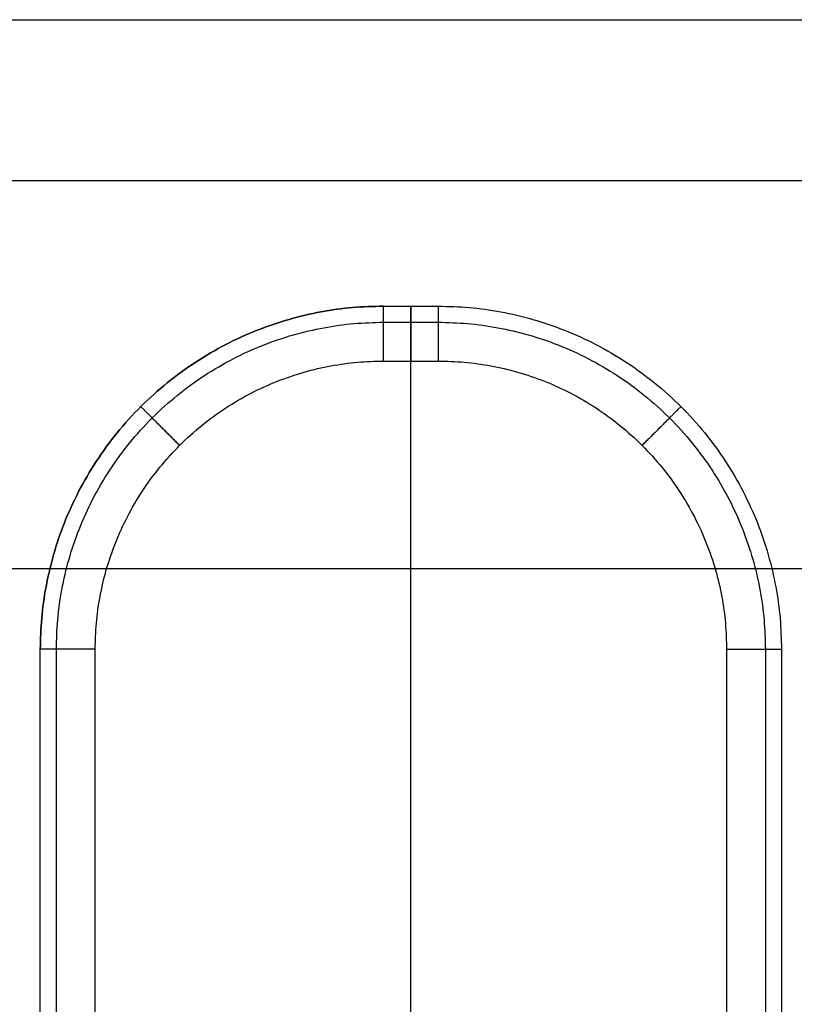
# Model space of a CAD drawing. Header units: millimetres. Extents: x -18993 to -17472, y -301 to 520.
# Tile 56 of 71: x -17706 to -17565, y 336 to 515. Entities that reach past the tile are written whole.
import ezdxf

# ---------------------------------------------------------------- set-up
doc = ezdxf.new("R2010")
doc.units = ezdxf.units.MM
doc.layers.add('Calque 02', color=7, linetype='Continuous', true_color=0x343434)

msp = doc.modelspace()

# ---------------------------------------------------------------- linework, layer by layer
at = {"layer": 'Calque 02'}
for p, q in [((-17640.05, 453.08, 10186.82), (-17630.05, 453.08, 10186.82)), ((-18387.55, 415.28, 10602.67), (-17492.55, 415.28, 10602.67)), ((-18387.55, 415.28, 10402.67), (-17492.55, 415.28, 10402.67)), ((-17692.55, 265.58, 10186.82), (-17692.55, 400.58, 10186.82)), ((-17577.55, 400.58, 10186.82), (-17577.55, 265.58, 10186.82))]:
    msp.add_line(p, q, dxfattribs=at)
for points in [[(-18387.55, 515.28, 10502.67), (-17940.05, 515.28, 10502.67), (-17492.55, 515.28, 10502.67)], [(-18387.55, 485.99, 10573.38), (-17940.05, 485.99, 10573.38), (-17492.55, 485.99, 10573.38)], [(-18387.55, 485.99, 10431.96), (-17940.05, 485.99, 10431.96), (-17492.55, 485.99, 10431.96)], [(-17640.05, 463.08, 10429.69), (-17635.05, 463.08, 10429.69), (-17630.05, 463.08, 10429.69)], [(-17640.05, 463.08, 10429.69), (-17640.05, 463.08, 10313.77), (-17640.05, 463.08, 10197.86)], [(-17640.05, 463.08, 10197.86), (-17635.05, 463.08, 10197.86), (-17630.05, 463.08, 10197.86)], [(-17640.05, 463.08, 10308.25), (-17635.05, 463.08, 10308.25), (-17630.05, 463.08, 10308.25)], [(-17635.05, 203.08, 10429.69), (-17635.05, 333.08, 10429.69), (-17635.05, 463.08, 10429.69)], [(-17635.05, 463.08, 10429.69), (-17635.05, 463.08, 10313.77), (-17635.05, 463.08, 10197.86)], [(-17630.05, 463.08, 10197.86), (-17630.05, 463.08, 10313.77), (-17630.05, 463.08, 10429.69)], [(-17640.05, 460.15, 10190.05), (-17635.05, 460.15, 10190.05), (-17630.05, 460.15, 10190.05)], [(-17635.05, 213.08, 10186.82), (-17635.05, 333.08, 10186.82), (-17635.05, 453.08, 10186.82)], [(-17684.25, 444.77, 10429.69), (-17684.25, 444.77, 10313.77), (-17684.25, 444.77, 10197.86)], [(-17585.86, 444.77, 10197.86), (-17585.86, 444.77, 10313.77), (-17585.86, 444.77, 10429.69)], [(-17702.55, 265.58, 10429.69), (-17702.55, 333.08, 10429.69), (-17702.55, 400.58, 10429.69)], [(-17702.55, 400.58, 10429.69), (-17702.55, 400.58, 10313.77), (-17702.55, 400.58, 10197.86)], [(-17702.55, 265.58, 10197.86), (-17702.55, 333.08, 10197.86), (-17702.55, 400.58, 10197.86)], [(-17702.55, 265.58, 10308.25), (-17702.55, 333.08, 10308.25), (-17702.55, 400.58, 10308.25)], [(-17699.62, 265.58, 10190.05), (-17699.62, 333.08, 10190.05), (-17699.62, 400.58, 10190.05)], [(-17570.48, 400.58, 10190.05), (-17570.48, 333.08, 10190.05), (-17570.48, 265.58, 10190.05)], [(-17567.55, 400.58, 10429.69), (-17567.55, 333.08, 10429.69), (-17567.55, 265.58, 10429.69)], [(-17567.55, 400.58, 10197.86), (-17567.55, 333.08, 10197.86), (-17567.55, 265.58, 10197.86)], [(-17567.55, 400.58, 10197.86), (-17567.55, 400.58, 10313.77), (-17567.55, 400.58, 10429.69)], [(-17567.55, 400.58, 10308.25), (-17567.55, 333.08, 10308.25), (-17567.55, 265.58, 10308.25)]]:
    msp.add_open_spline(points, degree=2, dxfattribs=at)
for points, weights in [([(-17702.55, 400.58, 10429.69), (-17702.55, 463.08, 10429.69), (-17640.05, 463.08, 10429.69)], [1, 0.707106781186, 1]), ([(-17702.55, 400.58, 10197.86), (-17702.55, 463.08, 10197.86), (-17640.05, 463.08, 10197.86)], [1, 0.707106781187, 1]), ([(-17640.05, 463.08, 10308.25), (-17702.55, 463.08, 10308.25), (-17702.55, 400.58, 10308.25)], [1, 0.707106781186, 1]), ([(-17640.05, 453.08, 10186.82), (-17640.05, 463.08, 10186.82), (-17640.05, 463.08, 10197.86)], [1, 0.707106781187, 1]), ([(-17635.05, 463.08, 10197.86), (-17635.05, 463.08, 10186.82), (-17635.05, 453.08, 10186.82)], [1, 0.707106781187, 1]), ([(-17630.05, 463.08, 10429.69), (-17567.55, 463.08, 10429.69), (-17567.55, 400.58, 10429.69)], [1, 0.707106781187, 1]), ([(-17630.05, 463.08, 10197.86), (-17567.55, 463.08, 10197.86), (-17567.55, 400.58, 10197.86)], [1, 0.707106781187, 1]), ([(-17630.05, 463.08, 10197.86), (-17630.05, 463.08, 10186.82), (-17630.05, 453.08, 10186.82)], [1, 0.707106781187, 1]), ([(-17630.05, 463.08, 10308.25), (-17567.55, 463.08, 10308.25), (-17567.55, 400.58, 10308.25)], [1, 0.707106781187, 1]), ([(-17699.62, 400.58, 10190.05), (-17699.62, 460.15, 10190.05), (-17640.05, 460.15, 10190.05)], [0.853553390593, 0.603553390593, 0.853553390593]), ([(-17630.05, 460.15, 10190.05), (-17570.48, 460.15, 10190.05), (-17570.48, 400.58, 10190.05)], [0.853553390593, 0.603553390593, 0.853553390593]), ([(-17692.55, 400.58, 10186.82), (-17692.55, 453.08, 10186.82), (-17640.05, 453.08, 10186.82)], [1, 0.707106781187, 1]), ([(-17630.05, 453.08, 10186.82), (-17577.55, 453.08, 10186.82), (-17577.55, 400.58, 10186.82)], [1, 0.707106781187, 1]), ([(-17684.25, 444.77, 10197.86), (-17684.25, 444.77, 10186.82), (-17677.17, 437.7, 10186.82)], [0.853553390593, 0.603553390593, 0.853553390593]), ([(-17585.86, 444.77, 10197.86), (-17585.86, 444.77, 10186.82), (-17592.93, 437.7, 10186.82)], [0.853553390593, 0.603553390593, 0.853553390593]), ([(-17692.55, 400.58, 10186.82), (-17702.55, 400.58, 10186.82), (-17702.55, 400.58, 10197.86)], [1, 0.707106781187, 1]), ([(-17577.55, 400.58, 10186.82), (-17567.55, 400.58, 10186.82), (-17567.55, 400.58, 10197.86)], [1, 0.707106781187, 1])]:
    msp.add_rational_spline(points, weights, degree=2, dxfattribs=at)

doc.saveas('drawing.dxf')
